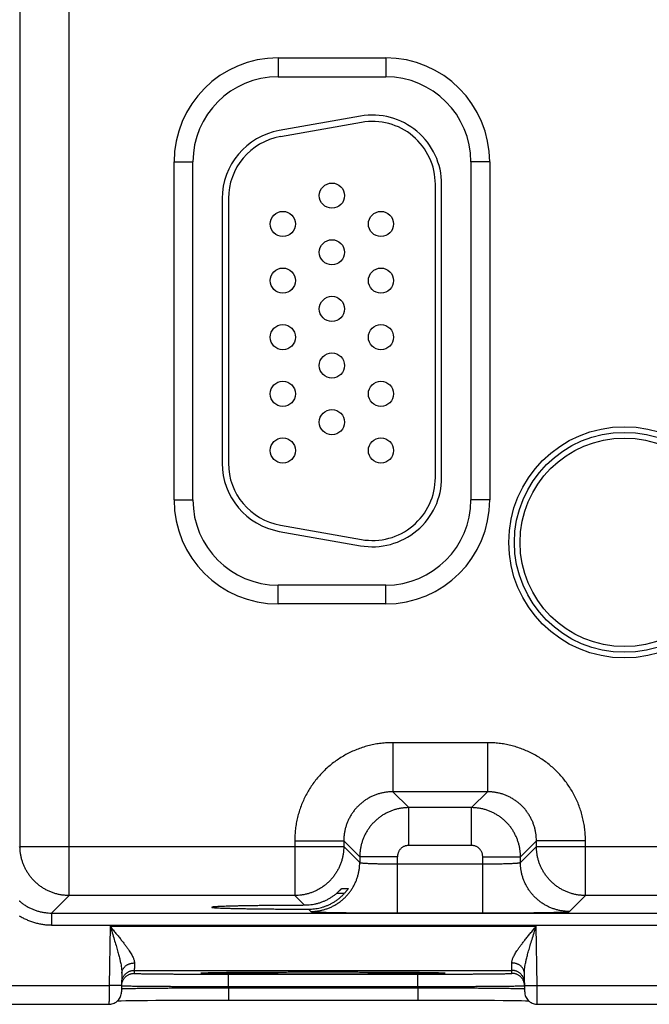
# Model space of a CAD drawing. Header units: inches. Extents: x 0 to 34, y 0 to 22.
# Tile 49 of 75: x 18.4 to 19.4, y 14.2 to 15.8. Entities that reach past the tile are written whole.
import ezdxf

# ---------------------------------------------------------------- set-up
doc = ezdxf.new("R2010")
doc.units = ezdxf.units.IN
doc.header["$LTSCALE"] = 1.87
doc.header["$MEASUREMENT"] = 0
doc.layers.get('0').update_dxf_attribs({"linetype": 'CONTINUOUS'})

msp = doc.modelspace()

# ---------------------------------------------------------------- linework, layer by layer
at = {"color": 7, "linetype": 'CONTINUOUS'}
for p, q in [((18.4391, 14.3913), (18.4391, 17.514)), ((18.3611, 14.4692), (18.3611, 17.436)), ((18.7714, 15.7226), (18.9424, 15.7226)), ((18.7714, 15.7226), (18.7714, 15.6926)), ((18.9424, 15.7226), (18.9424, 15.6926)), ((18.7714, 15.6926), (18.9424, 15.6926)), ((18.9023, 15.6299), (18.7733, 15.6072)), ((18.9041, 15.6201), (18.7751, 15.5973)), ((18.6059, 15.0201), (18.6059, 15.5571)), ((18.6059, 15.5571), (18.6359, 15.5571)), ((18.6359, 15.0201), (18.6359, 15.5571)), ((19.108, 15.5571), (19.078, 15.5571)), ((19.078, 15.5571), (19.078, 15.0201)), ((19.108, 15.5571), (19.108, 15.0201)), ((19.0214, 15.0556), (19.0214, 15.5216)), ((19.0314, 15.0556), (19.0314, 15.5216)), ((18.6824, 15.4989), (18.6824, 15.0784)), ((18.6924, 15.4989), (18.6924, 15.0784)), ((18.6059, 15.0201), (18.6359, 15.0201)), ((19.108, 15.0201), (19.078, 15.0201)), ((18.7751, 14.9799), (18.9041, 14.9571)), ((18.7733, 14.97), (18.9023, 14.9473)), ((18.9424, 14.8846), (18.7714, 14.8846)), ((18.7714, 14.8546), (18.7714, 14.8846)), ((18.9424, 14.8546), (18.9424, 14.8846)), ((18.9424, 14.8546), (18.7714, 14.8546)), ((19.1041, 14.6342), (18.9538, 14.6342)), ((18.9538, 14.6342), (18.9538, 14.5563)), ((19.1041, 14.6342), (19.1041, 14.5563)), ((19.1041, 14.5563), (18.9538, 14.5563)), ((18.9538, 14.5563), (18.9791, 14.5309)), ((19.1041, 14.5563), (19.0787, 14.5309)), ((19.0787, 14.5309), (18.9791, 14.5309)), ((18.9791, 14.4709), (18.9791, 14.5309)), ((19.0787, 14.4709), (19.0787, 14.5309)), ((18.7978, 14.4783), (18.8758, 14.4783)), ((18.7978, 14.4783), (18.7978, 14.3913)), ((18.8758, 14.4783), (18.9011, 14.4529)), ((18.8758, 14.4783), (18.8758, 14.4692)), ((19.1821, 14.4783), (19.1567, 14.4529)), ((19.2601, 14.4783), (19.1821, 14.4783)), ((19.1821, 14.4692), (19.1821, 14.4783)), ((19.2601, 14.3913), (19.2601, 14.4783)), ((18.3599, 14.4681), (18.3611, 14.4692)), ((18.3611, 14.4692), (18.8758, 14.4692)), ((18.8758, 14.4692), (18.9011, 14.4439)), ((19.0787, 14.4709), (18.9791, 14.4709)), ((19.1567, 14.4439), (19.1821, 14.4692)), ((19.1821, 14.4692), (19.8058, 14.4692)), ((18.9611, 14.4529), (18.9011, 14.4529)), ((18.9011, 14.4529), (18.9011, 14.4439)), ((18.9611, 14.3635), (18.9611, 14.4529)), ((19.0967, 14.4529), (19.1567, 14.4529)), ((19.0967, 14.3635), (19.0967, 14.4529)), ((19.1567, 14.4439), (19.1567, 14.4529)), ((18.9611, 14.4415), (19.0967, 14.4415)), ((18.8725, 14.4025), (18.8828, 14.4025)), ((18.4112, 14.3634), (18.4391, 14.3913)), ((18.7978, 14.3913), (18.4391, 14.3913)), ((18.7978, 14.3913), (18.8134, 14.3757)), ((18.8768, 14.3947), (18.8645, 14.3947)), ((19.2347, 14.3659), (19.2601, 14.3913)), ((19.7278, 14.3913), (19.2601, 14.3913)), ((18.8195, 14.3695), (18.8232, 14.3659)), ((18.4112, 14.3634), (22.0816, 14.3634)), ((18.4112, 14.3634), (18.4112, 14.3444)), ((18.9611, 14.3635), (19.0967, 14.3635)), ((18.4112, 14.3444), (22.0816, 14.3444)), ((18.5042, 14.3423), (18.5026, 14.2484)), ((18.5042, 14.3423), (19.1816, 14.3423)), ((19.1832, 14.2484), (19.1816, 14.3423)), ((18.5427, 14.2723), (18.5426, 14.2676)), ((18.5427, 14.2723), (19.1432, 14.2723)), ((19.1432, 14.2676), (19.1432, 14.2723)), ((18.523, 14.2678), (18.5224, 14.238)), ((18.6516, 14.2684), (18.6518, 14.2684)), ((18.6518, 14.2684), (18.6521, 14.2684)), ((18.6521, 14.2684), (18.6524, 14.2684)), ((18.6524, 14.2684), (18.6528, 14.2684)), ((18.6528, 14.2684), (18.6535, 14.2685)), ((18.6535, 14.2685), (18.6544, 14.2685)), ((18.6544, 14.2685), (18.6558, 14.2686)), ((18.6558, 14.2686), (18.658, 14.2686)), ((18.658, 14.2686), (18.661, 14.2687)), ((18.661, 14.2687), (18.6659, 14.2688)), ((18.6659, 14.2688), (18.672, 14.2689)), ((18.672, 14.2689), (18.6797, 14.269)), ((18.6797, 14.269), (18.6891, 14.2692)), ((18.6891, 14.2692), (18.7004, 14.2693)), ((18.6926, 14.2663), (18.9933, 14.2663)), ((18.6926, 14.2466), (18.6926, 14.2663)), ((18.7004, 14.2693), (18.7142, 14.2694)), ((18.7142, 14.2694), (18.7282, 14.2695)), ((18.7282, 14.2695), (18.7453, 14.2696)), ((18.7453, 14.2696), (18.7656, 14.2697)), ((18.7656, 14.2697), (18.7843, 14.2697)), ((18.7843, 14.2697), (18.8057, 14.2698)), ((18.8057, 14.2698), (18.8301, 14.2698)), ((18.8301, 14.2698), (18.8496, 14.2698)), ((18.8496, 14.2698), (18.8702, 14.2698)), ((18.8702, 14.2698), (18.895, 14.2698)), ((18.895, 14.2698), (18.9171, 14.2697)), ((18.9171, 14.2697), (18.9367, 14.2696)), ((18.9367, 14.2696), (18.9537, 14.2695)), ((18.9537, 14.2695), (18.9684, 14.2694)), ((18.9684, 14.2694), (18.9838, 14.2693)), ((18.9838, 14.2693), (18.9963, 14.2692)), ((18.9933, 14.2466), (18.9933, 14.2663)), ((18.9963, 14.2692), (19.0065, 14.269)), ((19.0065, 14.269), (19.0147, 14.2689)), ((19.0147, 14.2689), (19.0213, 14.2688)), ((19.0213, 14.2688), (19.0262, 14.2687)), ((19.0262, 14.2687), (19.0292, 14.2686)), ((19.0292, 14.2686), (19.0309, 14.2685)), ((19.0309, 14.2685), (19.0321, 14.2685)), ((19.0321, 14.2685), (19.0328, 14.2684)), ((19.0328, 14.2684), (19.0333, 14.2684)), ((19.0333, 14.2684), (19.0338, 14.2684)), ((19.1634, 14.238), (19.1629, 14.2678)), ((18.3329, 14.2484), (18.5026, 14.2484)), ((18.5226, 14.248), (18.5026, 14.2484)), ((18.6925, 14.2447), (18.6926, 14.2466)), ((18.6925, 14.2447), (18.9933, 14.2447)), ((18.6925, 14.2447), (18.6925, 14.2251)), ((18.6926, 14.2466), (18.9933, 14.2466)), ((18.9933, 14.2447), (18.9933, 14.2466)), ((18.9933, 14.2447), (18.9933, 14.2251)), ((19.1632, 14.248), (19.1832, 14.2484)), ((19.1832, 14.2484), (19.4326, 14.2484)), ((18.6333, 14.225), (18.6529, 14.225)), ((18.6529, 14.225), (18.6749, 14.225)), ((18.6749, 14.225), (19.0187, 14.225)), ((19.0187, 14.225), (19.0417, 14.225)), ((19.0417, 14.225), (19.0619, 14.2249)), ((18.3236, 14.2184), (18.5024, 14.2184)), ((18.5163, 14.224), (18.5218, 14.2241)), ((18.5218, 14.2241), (18.529, 14.2242)), ((18.529, 14.2242), (18.5382, 14.2244)), ((18.5382, 14.2244), (18.5496, 14.2245)), ((18.5496, 14.2245), (18.5635, 14.2246)), ((18.5635, 14.2246), (18.5772, 14.2247)), ((18.5772, 14.2247), (18.5931, 14.2248)), ((18.5931, 14.2248), (18.6117, 14.2249)), ((18.6117, 14.2249), (18.6333, 14.225)), ((19.0619, 14.2249), (19.0798, 14.2249)), ((19.0798, 14.2249), (19.0991, 14.2248)), ((19.0991, 14.2248), (19.1154, 14.2247)), ((19.1154, 14.2247), (19.1292, 14.2246)), ((19.1292, 14.2246), (19.1408, 14.2244)), ((19.1408, 14.2244), (19.1505, 14.2243)), ((19.1505, 14.2243), (19.1584, 14.2242)), ((19.1584, 14.2242), (19.1649, 14.2241)), ((19.1649, 14.2241), (19.1695, 14.224)), ((19.1834, 14.2184), (19.4324, 14.2184))]:
    msp.add_line(p, q, dxfattribs=at)
for points in [[(18.6514, 14.2683), (18.6514, 14.2683), (18.6515, 14.2683), (18.6515, 14.2684), (18.6515, 14.2684), (18.6516, 14.2684)], [(19.0338, 14.2684), (19.0341, 14.2684), (19.0342, 14.2684), (19.0343, 14.2684), (19.0344, 14.2684), (19.0344, 14.2683), (19.0344, 14.2683)], [(18.5024, 14.2184), (18.5035, 14.2184), (18.5053, 14.2186), (18.5072, 14.2189), (18.509, 14.2195), (18.5107, 14.2202), (18.5124, 14.221), (18.514, 14.222), (18.5155, 14.2232), (18.5168, 14.2245), (18.5181, 14.2259), (18.5192, 14.2274), (18.5201, 14.229), (18.5209, 14.2307), (18.5215, 14.2325), (18.522, 14.2343), (18.5223, 14.2362), (18.5224, 14.238)], [(19.1634, 14.238), (19.1635, 14.2362), (19.1638, 14.2343), (19.1643, 14.2325), (19.1649, 14.2307), (19.1657, 14.229), (19.1667, 14.2274), (19.1678, 14.2259), (19.169, 14.2245), (19.1704, 14.2232), (19.1719, 14.222), (19.1735, 14.221), (19.1751, 14.2202), (19.1769, 14.2195), (19.1787, 14.2189), (19.1805, 14.2186), (19.1824, 14.2184), (19.1834, 14.2184)]]:
    msp.add_lwpolyline(points, dxfattribs=at)
for centre, radius in [((18.8569, 15.5036), 0.02), ((18.7789, 15.4586), 0.02), ((18.9349, 15.4586), 0.02), ((18.8569, 15.4136), 0.02), ((18.7789, 15.3686), 0.02), ((18.9349, 15.3686), 0.02), ((18.8569, 15.3236), 0.02), ((18.7789, 15.2786), 0.02), ((18.9349, 15.2786), 0.02), ((18.8569, 15.2336), 0.02), ((18.7789, 15.1886), 0.02), ((18.9349, 15.1886), 0.02), ((18.8569, 15.1436), 0.02), ((19.3219, 14.9526), 0.1838), ((18.7789, 15.0986), 0.02), ((18.9349, 15.0986), 0.02), ((19.3219, 14.9526), 0.1748), ((19.3219, 14.9526), 0.1748), ((19.3219, 14.9526), 0.1658)]:
    msp.add_circle(centre, radius, dxfattribs=at)
for centre, radius, start, end in [((18.7714, 15.5571), 0.1655, 90, 180), ((18.9424, 15.5571), 0.1655, 0, 90), ((18.7714, 15.5571), 0.1355, 90, 180), ((18.9424, 15.5571), 0.1355, 0, 90), ((18.9214, 15.5216), 0.11, 0, 100), ((18.9214, 15.5216), 0.1, 0, 100), ((18.7924, 15.4989), 0.11, 100, 180), ((18.7924, 15.4989), 0.1, 100, 180), ((18.7924, 15.0784), 0.11, 180, 260), ((18.7924, 15.0784), 0.1, 180, 260), ((18.9214, 15.0556), 0.11, 260, 360), ((18.9214, 15.0556), 0.1, 260, 360), ((18.7714, 15.0201), 0.1655, 180, 270), ((18.7714, 15.0201), 0.1355, 180, 270), ((18.9424, 15.0201), 0.1355, 270, 360), ((18.9424, 15.0201), 0.1655, 270, 360)]:
    msp.add_arc(centre, radius, start, end, dxfattribs=at)
for points, knots in [([(18.9538, 14.6342), (18.9507, 14.6342), (18.9444, 14.6341), (18.9351, 14.6332), (18.9257, 14.6318), (18.9165, 14.6298), (18.9074, 14.6273), (18.8985, 14.6242), (18.8898, 14.6206), (18.8813, 14.6165), (18.8731, 14.6119), (18.8651, 14.6067), (18.8575, 14.6011), (18.8503, 14.5951), (18.8434, 14.5886), (18.8369, 14.5818), (18.8309, 14.5745), (18.8253, 14.5669), (18.8202, 14.559), (18.8156, 14.5508), (18.8114, 14.5423), (18.8078, 14.5336), (18.8047, 14.5246), (18.8022, 14.5155), (18.8002, 14.5063), (18.7988, 14.497), (18.798, 14.4876), (18.7978, 14.4814), (18.7978, 14.4783)], [0, 0, 0, 0, 0.038144, 0.076463, 0.114905, 0.153423, 0.191972, 0.230506, 0.269003, 0.307482, 0.345967, 0.384465, 0.422969, 0.461469, 0.499964, 0.538459, 0.576961, 0.615466, 0.653965, 0.692448, 0.730926, 0.769426, 0.80797, 0.846534, 0.885069, 0.923524, 0.961851, 1, 1, 1, 1]), ([(19.2601, 14.4783), (19.2601, 14.4814), (19.2599, 14.4876), (19.259, 14.497), (19.2576, 14.5063), (19.2556, 14.5155), (19.2531, 14.5246), (19.25, 14.5335), (19.2464, 14.5423), (19.2423, 14.5508), (19.2377, 14.559), (19.2325, 14.5669), (19.227, 14.5745), (19.2209, 14.5817), (19.2144, 14.5886), (19.2076, 14.5951), (19.2003, 14.6011), (19.1927, 14.6067), (19.1848, 14.6118), (19.1766, 14.6165), (19.1681, 14.6206), (19.1594, 14.6242), (19.1504, 14.6273), (19.1413, 14.6298), (19.1321, 14.6318), (19.1228, 14.6332), (19.1134, 14.6341), (19.1072, 14.6342), (19.1041, 14.6342)], [0, 0, 0, 0, 0.038144, 0.076463, 0.114905, 0.153423, 0.191972, 0.230506, 0.269003, 0.307482, 0.345967, 0.384465, 0.422969, 0.461469, 0.499964, 0.538459, 0.576961, 0.615466, 0.653965, 0.692448, 0.730926, 0.769426, 0.80797, 0.846534, 0.885069, 0.923524, 0.961851, 1, 1, 1, 1]), ([(18.9538, 14.5563), (18.9519, 14.5563), (18.9482, 14.5561), (18.9426, 14.5555), (18.9372, 14.5545), (18.9318, 14.5532), (18.9265, 14.5514), (18.9213, 14.5493), (18.9163, 14.5468), (18.9116, 14.5439), (18.907, 14.5408), (18.9026, 14.5373), (18.8986, 14.5335), (18.8948, 14.5294), (18.8913, 14.5251), (18.8881, 14.5205), (18.8853, 14.5157), (18.8828, 14.5107), (18.8806, 14.5056), (18.8789, 14.5003), (18.8775, 14.4949), (18.8765, 14.4894), (18.8759, 14.4838), (18.8758, 14.4801), (18.8758, 14.4783)], [0, 0, 0, 0, 0.045498, 0.091002, 0.136499, 0.181985, 0.227456, 0.272906, 0.31833, 0.363724, 0.409101, 0.454475, 0.499861, 0.545266, 0.590694, 0.636141, 0.6816, 0.727066, 0.772539, 0.818019, 0.863503, 0.908994, 0.954493, 1, 1, 1, 1]), ([(19.1821, 14.4783), (19.1821, 14.4801), (19.1819, 14.4838), (19.1813, 14.4894), (19.1804, 14.4949), (19.179, 14.5003), (19.1772, 14.5056), (19.1751, 14.5107), (19.1726, 14.5157), (19.1697, 14.5205), (19.1666, 14.5251), (19.1631, 14.5294), (19.1593, 14.5335), (19.1552, 14.5373), (19.1509, 14.5407), (19.1463, 14.5439), (19.1415, 14.5468), (19.1365, 14.5493), (19.1314, 14.5514), (19.1261, 14.5532), (19.1207, 14.5545), (19.1152, 14.5555), (19.1097, 14.5561), (19.1059, 14.5563), (19.1041, 14.5563)], [0, 0, 0, 0, 0.045498, 0.091002, 0.136499, 0.181985, 0.227456, 0.272906, 0.31833, 0.363724, 0.409101, 0.454475, 0.499861, 0.545266, 0.590694, 0.636141, 0.6816, 0.727066, 0.772539, 0.818019, 0.863503, 0.908994, 0.954493, 1, 1, 1, 1]), ([(18.9791, 14.5309), (18.9773, 14.5309), (18.9736, 14.5308), (18.968, 14.5302), (18.9625, 14.5292), (18.9571, 14.5278), (18.9519, 14.526), (18.9467, 14.5239), (18.9417, 14.5214), (18.9369, 14.5186), (18.9324, 14.5154), (18.928, 14.5119), (18.924, 14.5081), (18.9202, 14.504), (18.9167, 14.4997), (18.9135, 14.4951), (18.9106, 14.4903), (18.9082, 14.4853), (18.906, 14.4802), (18.9043, 14.4749), (18.9029, 14.4695), (18.9019, 14.464), (18.9013, 14.4585), (18.9011, 14.4548), (18.9011, 14.4529)], [0, 0, 0, 0, 0.045463, 0.090946, 0.136428, 0.181903, 0.227365, 0.272809, 0.318233, 0.363638, 0.409026, 0.454411, 0.499807, 0.545228, 0.59067, 0.63613, 0.681602, 0.727083, 0.772569, 0.818056, 0.863543, 0.90903, 0.954519, 1, 1, 1, 1]), ([(19.1567, 14.4529), (19.1567, 14.4548), (19.1566, 14.4585), (19.156, 14.464), (19.155, 14.4695), (19.1536, 14.4749), (19.1518, 14.4802), (19.1497, 14.4853), (19.1472, 14.4903), (19.1444, 14.4951), (19.1412, 14.4997), (19.1377, 14.504), (19.1339, 14.5081), (19.1298, 14.5119), (19.1255, 14.5154), (19.1209, 14.5185), (19.1161, 14.5214), (19.1112, 14.5239), (19.106, 14.526), (19.1007, 14.5278), (19.0953, 14.5292), (19.0898, 14.5302), (19.0843, 14.5308), (19.0806, 14.5309), (19.0787, 14.5309)], [0, 0, 0, 0, 0.045463, 0.090946, 0.136428, 0.181903, 0.227365, 0.272809, 0.318233, 0.363638, 0.409026, 0.454411, 0.499807, 0.545228, 0.59067, 0.63613, 0.681602, 0.727083, 0.772569, 0.818056, 0.863543, 0.90903, 0.954519, 1, 1, 1, 1]), ([(18.4391, 14.3913), (18.4372, 14.3913), (18.4334, 14.3914), (18.4277, 14.392), (18.4221, 14.393), (18.4166, 14.3945), (18.4112, 14.3963), (18.406, 14.3985), (18.4009, 14.4011), (18.3961, 14.4041), (18.3914, 14.4074), (18.3871, 14.411), (18.3829, 14.415), (18.3791, 14.4193), (18.3756, 14.4238), (18.3725, 14.4285), (18.3698, 14.4333), (18.3675, 14.4381), (18.3655, 14.4431), (18.3639, 14.4481), (18.3627, 14.4533), (18.3617, 14.4586), (18.3612, 14.4639), (18.3611, 14.4675), (18.3611, 14.4692)], [0, 0, 0, 0, 0.04636, 0.092783, 0.139245, 0.185722, 0.23219, 0.278627, 0.325008, 0.371325, 0.417652, 0.464107, 0.510807, 0.557696, 0.604351, 0.650319, 0.695203, 0.739078, 0.78237, 0.825541, 0.869011, 0.912731, 0.956464, 1, 1, 1, 1]), ([(18.8758, 14.4692), (18.8758, 14.4673), (18.8756, 14.4636), (18.875, 14.4579), (18.874, 14.4523), (18.8725, 14.4468), (18.8707, 14.4414), (18.8685, 14.4362), (18.8659, 14.4311), (18.8629, 14.4263), (18.8596, 14.4216), (18.856, 14.4172), (18.852, 14.4131), (18.8478, 14.4093), (18.8433, 14.4058), (18.8386, 14.4027), (18.8338, 14.4), (18.8289, 14.3977), (18.824, 14.3957), (18.8189, 14.3941), (18.8137, 14.3928), (18.8085, 14.3919), (18.8031, 14.3914), (18.7996, 14.3913), (18.7978, 14.3913)], [0, 0, 0, 0, 0.04636, 0.092783, 0.139245, 0.185722, 0.23219, 0.278627, 0.325008, 0.371325, 0.417652, 0.464107, 0.510807, 0.557696, 0.604351, 0.650319, 0.695203, 0.739078, 0.78237, 0.825541, 0.869011, 0.912731, 0.956464, 1, 1, 1, 1]), ([(18.9791, 14.4709), (18.9785, 14.4709), (18.9773, 14.4708), (18.9754, 14.4705), (18.9736, 14.47), (18.9718, 14.4694), (18.9701, 14.4685), (18.9685, 14.4675), (18.9671, 14.4663), (18.9657, 14.465), (18.9645, 14.4635), (18.9635, 14.4619), (18.9627, 14.4602), (18.962, 14.4585), (18.9615, 14.4566), (18.9612, 14.4548), (18.9611, 14.4535), (18.9611, 14.4529)], [0, 0, 0, 0, 0.066052, 0.13261, 0.199425, 0.266265, 0.333007, 0.399734, 0.466505, 0.533299, 0.600085, 0.666826, 0.733584, 0.80046, 0.867322, 0.933919, 1, 1, 1, 1]), ([(19.0967, 14.4529), (19.0967, 14.4535), (19.0966, 14.4548), (19.0964, 14.4566), (19.0959, 14.4585), (19.0952, 14.4602), (19.0943, 14.4619), (19.0933, 14.4635), (19.0921, 14.465), (19.0908, 14.4663), (19.0893, 14.4675), (19.0877, 14.4685), (19.086, 14.4694), (19.0843, 14.47), (19.0824, 14.4705), (19.0806, 14.4708), (19.0793, 14.4709), (19.0787, 14.4709)], [0, 0, 0, 0, 0.066052, 0.13261, 0.199425, 0.266265, 0.333007, 0.399734, 0.466505, 0.533299, 0.600085, 0.666826, 0.733584, 0.80046, 0.867322, 0.933919, 1, 1, 1, 1]), ([(19.2601, 14.3913), (19.2582, 14.3913), (19.2544, 14.3914), (19.2487, 14.392), (19.2431, 14.393), (19.2376, 14.3945), (19.2322, 14.3963), (19.227, 14.3985), (19.2219, 14.4011), (19.2171, 14.4041), (19.2124, 14.4074), (19.2081, 14.411), (19.2039, 14.415), (19.2001, 14.4193), (19.1966, 14.4238), (19.1935, 14.4285), (19.1908, 14.4333), (19.1885, 14.4381), (19.1865, 14.4431), (19.1849, 14.4481), (19.1837, 14.4533), (19.1827, 14.4586), (19.1822, 14.4639), (19.1821, 14.4675), (19.1821, 14.4692)], [0, 0, 0, 0, 0.04636, 0.092783, 0.139245, 0.185722, 0.23219, 0.278627, 0.325008, 0.371325, 0.417652, 0.464107, 0.510807, 0.557696, 0.604351, 0.650319, 0.695203, 0.739078, 0.78237, 0.825541, 0.869011, 0.912731, 0.956464, 1, 1, 1, 1]), ([(18.8232, 14.3659), (18.825, 14.3659), (18.8287, 14.366), (18.8343, 14.3666), (18.8397, 14.3676), (18.8451, 14.369), (18.8504, 14.3707), (18.8556, 14.3729), (18.8606, 14.3754), (18.8654, 14.3782), (18.8699, 14.3814), (18.8743, 14.3849), (18.8783, 14.3887), (18.8821, 14.3928), (18.8856, 14.3971), (18.8888, 14.4017), (18.8917, 14.4065), (18.8942, 14.4115), (18.8963, 14.4166), (18.898, 14.4219), (18.8994, 14.4273), (18.9004, 14.4328), (18.901, 14.4383), (18.9011, 14.442), (18.9011, 14.4439)], [0, 0, 0, 0, 0.045451, 0.090903, 0.136356, 0.181809, 0.227264, 0.272719, 0.318175, 0.363632, 0.409088, 0.454546, 0.500003, 0.54546, 0.590917, 0.636373, 0.681829, 0.727285, 0.772739, 0.818193, 0.863646, 0.909099, 0.95455, 1, 1, 1, 1]), ([(18.9011, 14.4439), (18.9012, 14.4438), (18.9015, 14.4436), (18.9021, 14.4435), (18.9031, 14.4433), (18.9045, 14.4431), (18.9061, 14.4429), (18.9081, 14.4428), (18.9104, 14.4426), (18.9131, 14.4425), (18.916, 14.4423), (18.9192, 14.4422), (18.9226, 14.4421), (18.9263, 14.442), (18.9302, 14.4418), (18.9342, 14.4418), (18.9385, 14.4417), (18.9428, 14.4416), (18.9473, 14.4416), (18.9519, 14.4415), (18.9565, 14.4415), (18.9596, 14.4415), (18.9611, 14.4415)], [0, 0, 0, 0, 0.005355, 0.016158, 0.032723, 0.055037, 0.083001, 0.116459, 0.155217, 0.199047, 0.247688, 0.300849, 0.35821, 0.419426, 0.484129, 0.55193, 0.622423, 0.695185, 0.769774, 0.845743, 0.922641, 1, 1, 1, 1]), ([(19.0967, 14.4415), (19.0983, 14.4415), (19.1014, 14.4415), (19.106, 14.4415), (19.1105, 14.4416), (19.115, 14.4416), (19.1194, 14.4417), (19.1236, 14.4418), (19.1277, 14.4418), (19.1316, 14.442), (19.1352, 14.4421), (19.1387, 14.4422), (19.1419, 14.4423), (19.1448, 14.4425), (19.1474, 14.4426), (19.1497, 14.4428), (19.1517, 14.4429), (19.1534, 14.4431), (19.1547, 14.4433), (19.1557, 14.4435), (19.1563, 14.4436), (19.1567, 14.4438), (19.1567, 14.4439)], [0, 0, 0, 0, 0.077359, 0.154257, 0.230226, 0.304815, 0.377577, 0.44807, 0.515871, 0.580574, 0.64179, 0.699151, 0.752312, 0.800953, 0.844783, 0.883541, 0.916999, 0.944963, 0.967277, 0.983842, 0.994645, 1, 1, 1, 1]), ([(19.2347, 14.3659), (19.2328, 14.3659), (19.2291, 14.366), (19.2236, 14.3666), (19.2181, 14.3676), (19.2127, 14.369), (19.2074, 14.3707), (19.2023, 14.3729), (19.1973, 14.3754), (19.1925, 14.3782), (19.1879, 14.3814), (19.1836, 14.3849), (19.1795, 14.3887), (19.1757, 14.3928), (19.1722, 14.3971), (19.169, 14.4017), (19.1662, 14.4065), (19.1637, 14.4115), (19.1616, 14.4166), (19.1598, 14.4219), (19.1584, 14.4273), (19.1574, 14.4328), (19.1568, 14.4383), (19.1567, 14.442), (19.1567, 14.4439)], [0, 0, 0, 0, 0.045451, 0.090903, 0.136356, 0.181809, 0.227264, 0.272719, 0.318175, 0.363632, 0.409088, 0.454546, 0.500003, 0.54546, 0.590917, 0.636373, 0.681829, 0.727285, 0.772739, 0.818193, 0.863646, 0.909099, 0.95455, 1, 1, 1, 1]), ([(18.8645, 14.3947), (18.8649, 14.3951), (18.8658, 14.3959), (18.867, 14.397), (18.8681, 14.3981), (18.8691, 14.399), (18.8699, 14.3998), (18.8706, 14.4006), (18.8712, 14.4012), (18.8717, 14.4016), (18.872, 14.402), (18.8723, 14.4023), (18.8724, 14.4024), (18.8725, 14.4025), (18.8725, 14.4025)], [0, 0, 0, 0, 0.160455, 0.309806, 0.446153, 0.568035, 0.674025, 0.764172, 0.838303, 0.89751, 0.942298, 0.97362, 0.992582, 1, 1, 1, 1]), ([(18.8828, 14.4025), (18.8828, 14.4025), (18.8828, 14.4024), (18.8827, 14.4023), (18.8825, 14.402), (18.8823, 14.4016), (18.882, 14.4011), (18.8815, 14.4005), (18.881, 14.3997), (18.8803, 14.3989), (18.8796, 14.398), (18.8788, 14.3969), (18.8778, 14.3959), (18.8772, 14.3951), (18.8768, 14.3947)], [0, 0, 0, 0, 0.005207, 0.023292, 0.05523, 0.101554, 0.163275, 0.240482, 0.333054, 0.441319, 0.563628, 0.698409, 0.844785, 1, 1, 1, 1]), ([(18.3599, 14.3827), (18.36, 14.3826), (18.3615, 14.3813), (18.3644, 14.3789), (18.369, 14.3758), (18.3738, 14.3729), (18.3788, 14.3704), (18.3839, 14.3683), (18.3892, 14.3665), (18.3946, 14.3652), (18.4001, 14.3642), (18.4057, 14.3636), (18.4094, 14.3634), (18.4112, 14.3634)], [0, 0, 0, 0, 0.005667, 0.10502, 0.204421, 0.303854, 0.403292, 0.502731, 0.602176, 0.70163, 0.801091, 0.900551, 1, 1, 1, 1]), ([(18.8429, 14.3815), (18.8413, 14.3809), (18.8382, 14.3797), (18.8333, 14.3782), (18.8284, 14.3771), (18.8234, 14.3763), (18.8184, 14.3758), (18.8151, 14.3757), (18.8134, 14.3757)], [0, 0, 0, 0, 0.1685, 0.335824, 0.502331, 0.668326, 0.834113, 1, 1, 1, 1]), ([(18.8429, 14.3731), (18.8445, 14.3736), (18.8476, 14.3747), (18.8522, 14.3766), (18.8567, 14.3789), (18.861, 14.3814), (18.8653, 14.3843), (18.8694, 14.3875), (18.8732, 14.391), (18.8757, 14.3935), (18.8768, 14.3947)], [0, 0, 0, 0, 0.121212, 0.243357, 0.366597, 0.490985, 0.616601, 0.743415, 0.871245, 1, 1, 1, 1]), ([(18.8645, 14.3947), (18.8632, 14.3936), (18.8605, 14.3915), (18.8563, 14.3885), (18.852, 14.3859), (18.8475, 14.3835), (18.8445, 14.3821), (18.8429, 14.3815)], [0, 0, 0, 0, 0.20327, 0.404895, 0.604967, 0.803329, 1, 1, 1, 1]), ([(18.8134, 14.3757), (18.81, 14.3756), (18.8032, 14.3756), (18.793, 14.3756), (18.7831, 14.3755), (18.7733, 14.3754), (18.7638, 14.3754), (18.7546, 14.3753), (18.7457, 14.3752), (18.7371, 14.3751), (18.7289, 14.375), (18.7211, 14.3749), (18.7137, 14.3747), (18.7068, 14.3746), (18.7003, 14.3744), (18.6944, 14.3743), (18.689, 14.3741), (18.6841, 14.374), (18.6797, 14.3738), (18.676, 14.3736), (18.6728, 14.3735), (18.6702, 14.3733), (18.6682, 14.3732), (18.6669, 14.3729), (18.6661, 14.3729), (18.6658, 14.3726), (18.6658, 14.3726)], [0, 0, 0, 0, 0.069585, 0.138287, 0.205745, 0.271783, 0.336227, 0.398738, 0.459154, 0.517315, 0.572914, 0.625808, 0.675856, 0.722795, 0.766504, 0.806867, 0.84367, 0.876822, 0.906233, 0.931747, 0.953305, 0.970848, 0.984289, 0.99361, 0.998822, 1, 1, 1, 1]), ([(18.6658, 14.3726), (18.6658, 14.3726), (18.6658, 14.3724), (18.6667, 14.3723), (18.6675, 14.3721), (18.6694, 14.372), (18.6717, 14.3718), (18.6746, 14.3716), (18.6781, 14.3715), (18.6822, 14.3713), (18.6869, 14.3711), (18.6921, 14.371), (18.6978, 14.3708), (18.7041, 14.3707), (18.7108, 14.3705), (18.718, 14.3704), (18.7257, 14.3703), (18.7337, 14.3702), (18.7421, 14.3701), (18.7509, 14.37), (18.76, 14.3699), (18.7694, 14.3698), (18.779, 14.3697), (18.7889, 14.3697), (18.799, 14.3696), (18.8092, 14.3696), (18.8161, 14.3695), (18.8195, 14.3695)], [0, 0, 0, 0, 0.000318, 0.003736, 0.011066, 0.022351, 0.037575, 0.05671, 0.079659, 0.106358, 0.136743, 0.170656, 0.208002, 0.248689, 0.292504, 0.339326, 0.389037, 0.441376, 0.496203, 0.553375, 0.612594, 0.673701, 0.736538, 0.800774, 0.86624, 0.932765, 1, 1, 1, 1]), ([(18.8195, 14.3695), (18.8211, 14.3695), (18.8243, 14.3696), (18.829, 14.3701), (18.8337, 14.3708), (18.8383, 14.3718), (18.8414, 14.3726), (18.8429, 14.3731)], [0, 0, 0, 0, 0.200027, 0.399591, 0.599201, 0.799162, 1, 1, 1, 1]), ([(18.8232, 14.3659), (18.8233, 14.3658), (18.8238, 14.3657), (18.8247, 14.3655), (18.8261, 14.3654), (18.8281, 14.3653), (18.8306, 14.3651), (18.8336, 14.365), (18.8372, 14.3649), (18.8411, 14.3647), (18.8456, 14.3646), (18.8505, 14.3645), (18.8558, 14.3644), (18.8615, 14.3643), (18.8676, 14.3642), (18.8741, 14.3641), (18.8809, 14.364), (18.8881, 14.3639), (18.8955, 14.3638), (18.9031, 14.3637), (18.911, 14.3637), (18.9191, 14.3636), (18.9274, 14.3636), (18.9357, 14.3636), (18.9442, 14.3635), (18.9527, 14.3635), (18.9583, 14.3635), (18.9611, 14.3635)], [0, 0, 0, 0, 0.003149, 0.010009, 0.020666, 0.035122, 0.053335, 0.075216, 0.10065, 0.129542, 0.161787, 0.197277, 0.23589, 0.277474, 0.321853, 0.368853, 0.418285, 0.469941, 0.523625, 0.579171, 0.636398, 0.695098, 0.754982, 0.815734, 0.877035, 0.938565, 1, 1, 1, 1]), ([(19.0967, 14.3635), (19.0995, 14.3635), (19.1052, 14.3635), (19.1137, 14.3635), (19.1221, 14.3636), (19.1305, 14.3636), (19.1387, 14.3636), (19.1468, 14.3637), (19.1547, 14.3637), (19.1624, 14.3638), (19.1698, 14.3639), (19.1769, 14.364), (19.1837, 14.3641), (19.1902, 14.3642), (19.1963, 14.3643), (19.2021, 14.3644), (19.2074, 14.3645), (19.2123, 14.3646), (19.2167, 14.3647), (19.2207, 14.3649), (19.2242, 14.365), (19.2272, 14.3651), (19.2297, 14.3653), (19.2317, 14.3654), (19.2332, 14.3655), (19.2341, 14.3657), (19.2346, 14.3658), (19.2347, 14.3659)], [0, 0, 0, 0, 0.061434, 0.122964, 0.184265, 0.245018, 0.304901, 0.363602, 0.420829, 0.476374, 0.530059, 0.581714, 0.631147, 0.678147, 0.722526, 0.76411, 0.802723, 0.838213, 0.870458, 0.89935, 0.924784, 0.946664, 0.964878, 0.979334, 0.989991, 0.996851, 1, 1, 1, 1]), ([(18.3599, 14.3591), (18.3604, 14.3588), (18.3629, 14.3573), (18.3672, 14.3549), (18.3731, 14.3522), (18.3792, 14.3498), (18.3855, 14.3479), (18.3918, 14.3463), (18.3982, 14.3452), (18.4047, 14.3446), (18.4091, 14.3444), (18.4112, 14.3444)], [0, 0, 0, 0, 0.035812, 0.156315, 0.276861, 0.397409, 0.517943, 0.63853, 0.759174, 0.879721, 1, 1, 1, 1]), ([(18.5042, 14.3423), (18.5054, 14.3388), (18.5076, 14.3319), (18.5107, 14.3218), (18.5136, 14.3123), (18.5161, 14.3037), (18.5182, 14.2961), (18.5198, 14.2895), (18.5211, 14.2837), (18.522, 14.2788), (18.5226, 14.2746), (18.5229, 14.271), (18.523, 14.2688), (18.523, 14.2678)], [0, 0, 0, 0, 0.143204, 0.281645, 0.411233, 0.528356, 0.630968, 0.719295, 0.794955, 0.859545, 0.914442, 0.960874, 1, 1, 1, 1]), ([(18.5042, 14.3423), (18.5058, 14.3404), (18.5089, 14.3366), (18.5135, 14.3311), (18.5179, 14.3258), (18.522, 14.3207), (18.5258, 14.3159), (18.5291, 14.3114), (18.5321, 14.3073), (18.5347, 14.3035), (18.5368, 14.3001), (18.5386, 14.297), (18.5401, 14.2943), (18.5412, 14.2918), (18.542, 14.2896), (18.5426, 14.2876), (18.5429, 14.2857), (18.543, 14.2846), (18.5429, 14.2841)], [0, 0, 0, 0, 0.104199, 0.20633, 0.304733, 0.39777, 0.484267, 0.563515, 0.635228, 0.699423, 0.756384, 0.806559, 0.850511, 0.888874, 0.92232, 0.951514, 0.977164, 1, 1, 1, 1]), ([(19.1429, 14.2841), (19.1429, 14.2846), (19.1429, 14.2857), (19.1433, 14.2876), (19.1438, 14.2896), (19.1446, 14.2918), (19.1458, 14.2943), (19.1472, 14.297), (19.149, 14.3001), (19.1512, 14.3035), (19.1537, 14.3073), (19.1567, 14.3114), (19.1601, 14.3159), (19.1638, 14.3207), (19.1679, 14.3258), (19.1723, 14.3311), (19.1769, 14.3366), (19.18, 14.3404), (19.1816, 14.3423)], [0, 0, 0, 0, 0.022836, 0.048487, 0.077681, 0.111126, 0.149489, 0.193441, 0.243616, 0.300576, 0.364772, 0.436485, 0.515733, 0.60223, 0.695266, 0.793669, 0.8958, 1, 1, 1, 1]), ([(19.1629, 14.2678), (19.1629, 14.2688), (19.1629, 14.271), (19.1632, 14.2746), (19.1638, 14.2788), (19.1647, 14.2837), (19.166, 14.2895), (19.1677, 14.2961), (19.1697, 14.3037), (19.1723, 14.3123), (19.1751, 14.3218), (19.1783, 14.3319), (19.1805, 14.3388), (19.1816, 14.3423)], [0, 0, 0, 0, 0.039126, 0.085558, 0.140456, 0.205046, 0.280706, 0.369034, 0.471645, 0.588768, 0.718355, 0.856796, 1, 1, 1, 1]), ([(18.5227, 14.2526), (18.5227, 14.2533), (18.5228, 14.2546), (18.5231, 14.2565), (18.5236, 14.2584), (18.5243, 14.2602), (18.5251, 14.2619), (18.5262, 14.2636), (18.5273, 14.2651), (18.5286, 14.2666), (18.5301, 14.2678), (18.5317, 14.269), (18.5333, 14.27), (18.5351, 14.2708), (18.5369, 14.2715), (18.5388, 14.2719), (18.5407, 14.2722), (18.542, 14.2723), (18.5427, 14.2723)], [0, 0, 0, 0, 0.0625, 0.125, 0.187501, 0.250001, 0.312501, 0.375001, 0.437501, 0.500001, 0.562501, 0.625001, 0.687501, 0.750001, 0.8125, 0.875, 0.9375, 1, 1, 1, 1]), ([(18.523, 14.2678), (18.523, 14.2683), (18.523, 14.2694), (18.5234, 14.271), (18.5239, 14.2726), (18.5245, 14.2741), (18.5254, 14.2755), (18.5264, 14.2769), (18.5276, 14.2782), (18.5289, 14.2794), (18.5304, 14.2805), (18.5319, 14.2814), (18.5336, 14.2822), (18.5354, 14.2829), (18.5372, 14.2834), (18.5391, 14.2838), (18.541, 14.284), (18.5423, 14.2841), (18.5429, 14.2841)], [0, 0, 0, 0, 0.056705, 0.113647, 0.171051, 0.22912, 0.288025, 0.347899, 0.408834, 0.470877, 0.534032, 0.598263, 0.663495, 0.729621, 0.796503, 0.863981, 0.931877, 1, 1, 1, 1]), ([(18.5429, 14.2841), (18.5429, 14.2832), (18.5429, 14.2815), (18.5428, 14.2792), (18.5428, 14.2772), (18.5428, 14.2755), (18.5427, 14.2742), (18.5427, 14.2732), (18.5427, 14.2726), (18.5427, 14.2723), (18.5427, 14.2723)], [0, 0, 0, 0, 0.225993, 0.424866, 0.595536, 0.73711, 0.848849, 0.930168, 0.98064, 1, 1, 1, 1]), ([(19.1629, 14.2678), (19.1629, 14.2683), (19.1628, 14.2694), (19.1625, 14.271), (19.162, 14.2726), (19.1613, 14.2741), (19.1605, 14.2755), (19.1594, 14.2769), (19.1583, 14.2782), (19.1569, 14.2794), (19.1555, 14.2805), (19.1539, 14.2814), (19.1522, 14.2822), (19.1505, 14.2829), (19.1487, 14.2834), (19.1468, 14.2838), (19.1448, 14.284), (19.1435, 14.2841), (19.1429, 14.2841)], [0, 0, 0, 0, 0.056706, 0.11365, 0.171055, 0.229125, 0.288031, 0.347905, 0.40884, 0.470883, 0.534038, 0.598269, 0.663501, 0.729626, 0.796507, 0.863984, 0.931878, 1, 1, 1, 1]), ([(19.1432, 14.2723), (19.1432, 14.2723), (19.1432, 14.2726), (19.1431, 14.2732), (19.1431, 14.2742), (19.1431, 14.2755), (19.1431, 14.2772), (19.143, 14.2792), (19.143, 14.2815), (19.1429, 14.2832), (19.1429, 14.2841)], [0, 0, 0, 0, 0.01936, 0.069832, 0.151151, 0.26289, 0.404464, 0.575135, 0.77401, 1, 1, 1, 1]), ([(19.1632, 14.2526), (19.1631, 14.2533), (19.1631, 14.2546), (19.1627, 14.2565), (19.1622, 14.2584), (19.1616, 14.2602), (19.1607, 14.2619), (19.1597, 14.2636), (19.1585, 14.2651), (19.1572, 14.2666), (19.1558, 14.2678), (19.1542, 14.269), (19.1525, 14.27), (19.1507, 14.2708), (19.1489, 14.2715), (19.147, 14.2719), (19.1451, 14.2722), (19.1438, 14.2723), (19.1432, 14.2723)], [0, 0, 0, 0, 0.0625, 0.125, 0.1875, 0.25, 0.312501, 0.375001, 0.437501, 0.500001, 0.562501, 0.625001, 0.6875, 0.75, 0.8125, 0.875, 0.9375, 1, 1, 1, 1]), ([(18.5232, 14.2525), (18.5233, 14.2529), (18.5236, 14.2539), (18.5242, 14.2555), (18.5251, 14.2572), (18.5261, 14.2589), (18.5272, 14.2604), (18.5286, 14.2619), (18.53, 14.2632), (18.5316, 14.2643), (18.5333, 14.2653), (18.535, 14.2661), (18.5369, 14.2668), (18.5387, 14.2672), (18.5407, 14.2675), (18.542, 14.2676), (18.5426, 14.2676)], [0, 0, 0, 0, 0.046657, 0.119989, 0.193322, 0.266656, 0.339989, 0.413323, 0.486657, 0.559991, 0.633325, 0.70666, 0.779995, 0.85333, 0.926665, 1, 1, 1, 1]), ([(18.5426, 14.2676), (18.5426, 14.2675), (18.5432, 14.2675), (18.5438, 14.2674), (18.5453, 14.2674), (18.5471, 14.2673), (18.5495, 14.2672), (18.5525, 14.2671), (18.556, 14.267), (18.5599, 14.267), (18.5644, 14.2669), (18.5693, 14.2668), (18.5746, 14.2668), (18.5804, 14.2667), (18.5866, 14.2667), (18.5932, 14.2666), (18.6002, 14.2666), (18.6075, 14.2665), (18.6151, 14.2665), (18.623, 14.2664), (18.6311, 14.2664), (18.6395, 14.2664), (18.6481, 14.2663), (18.6568, 14.2663), (18.6657, 14.2663), (18.6746, 14.2663), (18.6836, 14.2663), (18.6896, 14.2663), (18.6926, 14.2663)], [0, 0, 0, 0, 0.001867, 0.007292, 0.016339, 0.028995, 0.045211, 0.064922, 0.088036, 0.114473, 0.144153, 0.176973, 0.212805, 0.251515, 0.292957, 0.336981, 0.383437, 0.432155, 0.482942, 0.535601, 0.589949, 0.64581, 0.703009, 0.761316, 0.820455, 0.880143, 0.94009, 1, 1, 1, 1]), ([(18.8429, 14.2664), (18.8392, 14.2664), (18.8318, 14.2664), (18.8206, 14.2664), (18.8095, 14.2665), (18.7985, 14.2665), (18.7877, 14.2665), (18.777, 14.2665), (18.7665, 14.2666), (18.7563, 14.2666), (18.7463, 14.2667), (18.7368, 14.2667), (18.7275, 14.2668), (18.7187, 14.2668), (18.7103, 14.2669), (18.7023, 14.267), (18.6948, 14.267), (18.6878, 14.2671), (18.6813, 14.2672), (18.6754, 14.2673), (18.6701, 14.2674), (18.6653, 14.2674), (18.6611, 14.2675), (18.6576, 14.2676), (18.6546, 14.2677), (18.6524, 14.2678), (18.6507, 14.2679), (18.6499, 14.268), (18.649, 14.2681), (18.6499, 14.2683), (18.6505, 14.2683), (18.6511, 14.2684), (18.6514, 14.2684)], [0, 0, 0, 0, 0.056811, 0.113706, 0.170423, 0.226704, 0.282299, 0.336966, 0.390466, 0.442614, 0.493256, 0.542238, 0.589401, 0.634577, 0.677598, 0.718315, 0.756597, 0.792314, 0.825344, 0.855582, 0.88292, 0.907262, 0.92853, 0.946655, 0.961569, 0.973227, 0.981595, 0.986643, 0.988393, 0.990136, 0.995175, 1, 1, 1, 1]), ([(18.6514, 14.2684), (18.6517, 14.2684), (18.6527, 14.2685), (18.6546, 14.2685), (18.6576, 14.2686), (18.6611, 14.2687), (18.6653, 14.2688), (18.67, 14.2689), (18.6754, 14.269), (18.6813, 14.2691), (18.6878, 14.2691), (18.6948, 14.2692), (18.7023, 14.2693), (18.7102, 14.2694), (18.7187, 14.2694), (18.7256, 14.2695), (18.7297, 14.2695), (18.7309, 14.2695)], [0, 0, 0, 0, 0.008724, 0.037482, 0.074275, 0.118997, 0.171481, 0.231546, 0.299008, 0.373628, 0.455142, 0.543285, 0.637764, 0.738254, 0.844429, 0.955926, 1, 1, 1, 1]), ([(18.7309, 14.2695), (18.7328, 14.2695), (18.7379, 14.2695), (18.7463, 14.2696), (18.7562, 14.2696), (18.7665, 14.2697), (18.7769, 14.2697), (18.7876, 14.2697), (18.7985, 14.2698), (18.8095, 14.2698), (18.8206, 14.2698), (18.8305, 14.2698), (18.8367, 14.2698), (18.8392, 14.2698)], [0, 0, 0, 0, 0.053025, 0.141651, 0.233282, 0.327648, 0.424474, 0.523428, 0.624075, 0.725965, 0.828641, 0.931633, 1, 1, 1, 1]), ([(19.0344, 14.2684), (19.0347, 14.2684), (19.0354, 14.2683), (19.0359, 14.2683), (19.0368, 14.2681), (19.0359, 14.268), (19.0352, 14.2679), (19.0334, 14.2678), (19.0312, 14.2677), (19.0283, 14.2676), (19.0247, 14.2675), (19.0206, 14.2674), (19.0158, 14.2674), (19.0104, 14.2673), (19.0045, 14.2672), (18.9981, 14.2671), (18.9911, 14.267), (18.9836, 14.267), (18.9756, 14.2669), (18.9672, 14.2668), (18.9583, 14.2668), (18.9491, 14.2667), (18.9395, 14.2667), (18.9296, 14.2666), (18.9194, 14.2666), (18.9089, 14.2665), (18.8982, 14.2665), (18.8873, 14.2665), (18.8763, 14.2665), (18.8652, 14.2664), (18.8541, 14.2664), (18.8466, 14.2664), (18.8429, 14.2664)], [0, 0, 0, 0, 0.004815, 0.009863, 0.011614, 0.013357, 0.018395, 0.026755, 0.038406, 0.053312, 0.07143, 0.092693, 0.117028, 0.144359, 0.17459, 0.207614, 0.243324, 0.281601, 0.322312, 0.365328, 0.410499, 0.457657, 0.506631, 0.557267, 0.609413, 0.66292, 0.717602, 0.77322, 0.829524, 0.886263, 0.943177, 1, 1, 1, 1]), ([(18.8472, 14.2698), (18.8495, 14.2698), (18.8555, 14.2698), (18.8652, 14.2698), (18.8763, 14.2698), (18.8873, 14.2698), (18.8982, 14.2697), (18.9089, 14.2697), (18.9194, 14.2697), (18.9296, 14.2696), (18.9395, 14.2696), (18.9477, 14.2695), (18.9527, 14.2695), (18.9544, 14.2695)], [0, 0, 0, 0, 0.063779, 0.167839, 0.271576, 0.374513, 0.476198, 0.576183, 0.674034, 0.769413, 0.862038, 0.951625, 1, 1, 1, 1]), ([(18.9544, 14.2695), (18.9557, 14.2695), (18.9601, 14.2695), (18.9672, 14.2694), (18.9756, 14.2694), (18.9836, 14.2693), (18.9911, 14.2692), (18.998, 14.2691), (19.0045, 14.2691), (19.0104, 14.269), (19.0158, 14.2689), (19.0206, 14.2688), (19.0247, 14.2687), (19.0283, 14.2686), (19.0312, 14.2685), (19.0331, 14.2685), (19.0342, 14.2684), (19.0344, 14.2684)], [0, 0, 0, 0, 0.050758, 0.161458, 0.266879, 0.366652, 0.460458, 0.547981, 0.62892, 0.703014, 0.770005, 0.829652, 0.881768, 0.926182, 0.962728, 0.991295, 1, 1, 1, 1]), ([(18.9933, 14.2663), (18.9963, 14.2663), (19.0023, 14.2663), (19.0113, 14.2663), (19.0202, 14.2663), (19.029, 14.2663), (19.0378, 14.2663), (19.0463, 14.2664), (19.0547, 14.2664), (19.0629, 14.2664), (19.0707, 14.2665), (19.0783, 14.2665), (19.0856, 14.2666), (19.0926, 14.2666), (19.0992, 14.2667), (19.1054, 14.2667), (19.1112, 14.2668), (19.1166, 14.2668), (19.1215, 14.2669), (19.1259, 14.267), (19.1299, 14.267), (19.1334, 14.2671), (19.1363, 14.2672), (19.1387, 14.2673), (19.1406, 14.2674), (19.1421, 14.2674), (19.1427, 14.2675), (19.1432, 14.2675), (19.1432, 14.2676)], [0, 0, 0, 0, 0.059908, 0.119852, 0.179535, 0.238668, 0.296971, 0.354167, 0.410028, 0.464378, 0.517038, 0.567826, 0.616544, 0.663001, 0.707026, 0.748469, 0.78718, 0.823013, 0.855835, 0.885516, 0.911953, 0.935069, 0.954782, 0.971001, 0.983659, 0.992708, 0.998133, 1, 1, 1, 1]), ([(19.1626, 14.2525), (19.1625, 14.2529), (19.1622, 14.2539), (19.1616, 14.2555), (19.1608, 14.2572), (19.1598, 14.2589), (19.1586, 14.2604), (19.1573, 14.2619), (19.1558, 14.2632), (19.1543, 14.2643), (19.1526, 14.2653), (19.1508, 14.2661), (19.149, 14.2668), (19.1471, 14.2672), (19.1452, 14.2675), (19.1439, 14.2676), (19.1432, 14.2676)], [0, 0, 0, 0, 0.046657, 0.11999, 0.193322, 0.266656, 0.339989, 0.413323, 0.486657, 0.559991, 0.633325, 0.70666, 0.779995, 0.85333, 0.926665, 1, 1, 1, 1]), ([(18.5026, 14.2484), (18.5026, 14.2474), (18.5026, 14.2456), (18.5026, 14.2428), (18.5026, 14.2401), (18.5025, 14.2375), (18.5025, 14.235), (18.5025, 14.2325), (18.5025, 14.2302), (18.5025, 14.2281), (18.5025, 14.2262), (18.5025, 14.2244), (18.5025, 14.2228), (18.5025, 14.2215), (18.5024, 14.2204), (18.5024, 14.2196), (18.5024, 14.2188), (18.5024, 14.2187), (18.5024, 14.2184), (18.5024, 14.2184)], [0, 0, 0, 0, 0.09291, 0.185011, 0.275509, 0.363627, 0.448611, 0.529723, 0.606254, 0.677544, 0.742984, 0.802007, 0.854098, 0.898808, 0.935743, 0.964585, 0.985097, 0.997128, 1, 1, 1, 1]), ([(18.5226, 14.248), (18.5226, 14.2486), (18.5227, 14.2499), (18.523, 14.2514), (18.5232, 14.2523), (18.5232, 14.2525)], [0, 0, 0, 0, 0.41218, 0.843207, 1, 1, 1, 1]), ([(18.5228, 14.2431), (18.5233, 14.2431), (18.5239, 14.2433), (18.5256, 14.2433), (18.5277, 14.2434), (18.5304, 14.2435), (18.5338, 14.2435), (18.5377, 14.2436), (18.5422, 14.2437), (18.5472, 14.2438), (18.5528, 14.2439), (18.5589, 14.2439), (18.5654, 14.244), (18.5725, 14.2441), (18.5799, 14.2441), (18.5878, 14.2442), (18.596, 14.2443), (18.6046, 14.2443), (18.6136, 14.2444), (18.6228, 14.2444), (18.6323, 14.2445), (18.642, 14.2445), (18.6519, 14.2446), (18.6619, 14.2446), (18.672, 14.2447), (18.6823, 14.2447), (18.6891, 14.2447), (18.6925, 14.2447)], [0, 0, 0, 0, 0.005511, 0.014645, 0.027373, 0.043649, 0.063411, 0.086586, 0.113085, 0.142809, 0.175649, 0.211483, 0.250183, 0.29161, 0.335619, 0.382053, 0.430748, 0.481531, 0.534218, 0.588618, 0.644533, 0.701756, 0.760079, 0.819284, 0.879154, 0.939469, 1, 1, 1, 1]), ([(18.5229, 14.2479), (18.5233, 14.2479), (18.524, 14.2477), (18.5256, 14.2478), (18.5277, 14.2477), (18.5305, 14.2476), (18.5338, 14.2476), (18.5378, 14.2475), (18.5423, 14.2474), (18.5473, 14.2474), (18.5529, 14.2473), (18.5589, 14.2473), (18.5655, 14.2472), (18.5725, 14.2472), (18.58, 14.2471), (18.5878, 14.247), (18.5961, 14.247), (18.6047, 14.2469), (18.6136, 14.2469), (18.6229, 14.2469), (18.6323, 14.2468), (18.642, 14.2468), (18.6519, 14.2467), (18.6619, 14.2467), (18.6721, 14.2467), (18.6823, 14.2467), (18.6891, 14.2466), (18.6926, 14.2466)], [0, 0, 0, 0, 0.005491, 0.014611, 0.027327, 0.043592, 0.063346, 0.086516, 0.113014, 0.142738, 0.175578, 0.211415, 0.250121, 0.291559, 0.335579, 0.382024, 0.430726, 0.481514, 0.534205, 0.58861, 0.644527, 0.701749, 0.760066, 0.819267, 0.879138, 0.93946, 1, 1, 1, 1]), ([(18.9933, 14.2466), (18.9967, 14.2466), (19.0035, 14.2467), (19.0138, 14.2467), (19.0239, 14.2467), (19.0339, 14.2467), (19.0438, 14.2468), (19.0535, 14.2468), (19.063, 14.2469), (19.0722, 14.2469), (19.0811, 14.2469), (19.0897, 14.247), (19.098, 14.247), (19.1059, 14.2471), (19.1133, 14.2472), (19.1203, 14.2472), (19.1269, 14.2473), (19.133, 14.2473), (19.1385, 14.2474), (19.1436, 14.2474), (19.1481, 14.2475), (19.152, 14.2476), (19.1553, 14.2476), (19.1581, 14.2477), (19.1602, 14.2478), (19.1619, 14.2477), (19.1625, 14.2479), (19.1629, 14.2479)], [0, 0, 0, 0, 0.060538, 0.120854, 0.180718, 0.23991, 0.298217, 0.355429, 0.411337, 0.465733, 0.518414, 0.569192, 0.617888, 0.66433, 0.708353, 0.749799, 0.788516, 0.824366, 0.857219, 0.886954, 0.913461, 0.936638, 0.956398, 0.972667, 0.985386, 0.994508, 1, 1, 1, 1]), ([(18.9933, 14.2447), (18.9967, 14.2447), (19.0036, 14.2447), (19.0138, 14.2447), (19.024, 14.2446), (19.034, 14.2446), (19.0439, 14.2445), (19.0536, 14.2445), (19.063, 14.2444), (19.0723, 14.2444), (19.0812, 14.2443), (19.0898, 14.2443), (19.098, 14.2442), (19.1059, 14.2441), (19.1134, 14.2441), (19.1204, 14.244), (19.127, 14.2439), (19.133, 14.2439), (19.1386, 14.2438), (19.1436, 14.2437), (19.1481, 14.2436), (19.1521, 14.2435), (19.1554, 14.2435), (19.1582, 14.2434), (19.1603, 14.2433), (19.162, 14.2433), (19.1626, 14.2431), (19.163, 14.2431)], [0, 0, 0, 0, 0.060528, 0.120839, 0.180702, 0.239899, 0.298212, 0.355427, 0.411331, 0.46572, 0.518396, 0.569169, 0.617858, 0.66429, 0.708302, 0.749738, 0.788449, 0.824295, 0.857148, 0.886884, 0.913392, 0.936574, 0.956342, 0.972622, 0.985353, 0.994489, 1, 1, 1, 1]), ([(19.1632, 14.248), (19.1632, 14.2486), (19.1631, 14.2499), (19.1629, 14.2514), (19.1627, 14.2523), (19.1626, 14.2525)], [0, 0, 0, 0, 0.41218, 0.843207, 1, 1, 1, 1]), ([(19.1834, 14.2184), (19.1834, 14.2184), (19.1834, 14.2187), (19.1834, 14.2188), (19.1834, 14.2196), (19.1834, 14.2204), (19.1834, 14.2215), (19.1834, 14.2228), (19.1834, 14.2244), (19.1834, 14.2262), (19.1834, 14.2281), (19.1833, 14.2302), (19.1833, 14.2325), (19.1833, 14.235), (19.1833, 14.2375), (19.1833, 14.2401), (19.1833, 14.2428), (19.1833, 14.2456), (19.1832, 14.2474), (19.1832, 14.2484)], [0, 0, 0, 0, 0.002872, 0.014903, 0.035415, 0.064257, 0.101192, 0.145902, 0.197993, 0.257016, 0.322456, 0.393746, 0.470277, 0.551389, 0.636373, 0.724491, 0.814989, 0.90709, 1, 1, 1, 1])]:
    msp.add_open_spline(points, degree=3, knots=knots, dxfattribs=at)
for points in [[(18.8392, 14.2698), (18.8404, 14.2698), (18.8417, 14.2698), (18.8429, 14.2698)], [(18.8429, 14.2698), (18.8444, 14.2698), (18.8458, 14.2698), (18.8472, 14.2698)], [(18.5225, 14.243), (18.5225, 14.2432), (18.5227, 14.2431), (18.5228, 14.2431)], [(18.5226, 14.2479), (18.5226, 14.2478), (18.5228, 14.2479), (18.5229, 14.2479)], [(19.1629, 14.2479), (19.1631, 14.2479), (19.1632, 14.2478), (19.1632, 14.2479)], [(19.163, 14.2431), (19.1632, 14.2431), (19.1633, 14.2432), (19.1633, 14.243)]]:
    msp.add_open_spline(points, degree=3, dxfattribs=at)

doc.saveas('drawing.dxf')
